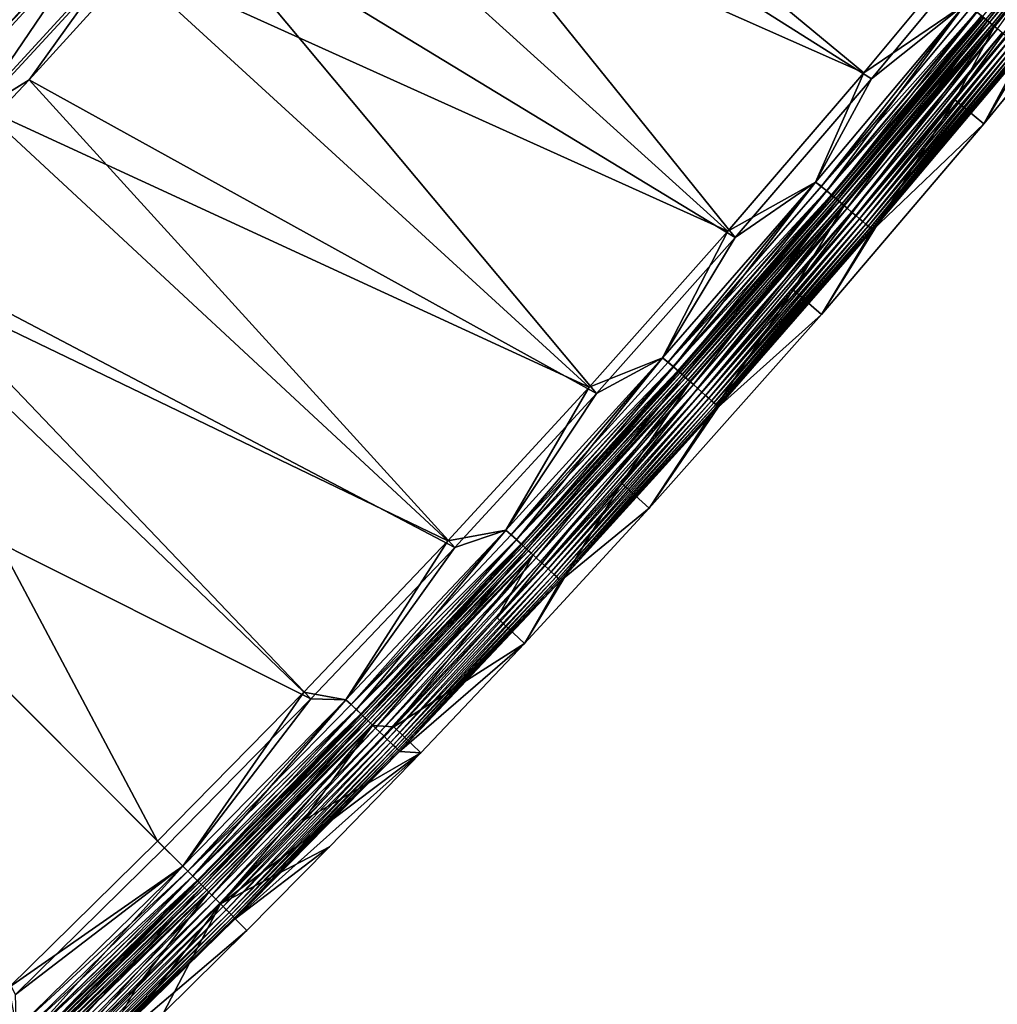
# Model space of a CAD drawing. Header units: metres. Extents: x 0 to 1400, y -1400 to 0.
# Tile 232 of 256: x 1098 to 1177, y -1122 to -1044. Entities that reach past the tile are written whole.
import ezdxf

# ---------------------------------------------------------------- set-up
doc = ezdxf.new("R2010")
doc.units = ezdxf.units.M

msp = doc.modelspace()

# ---------------------------------------------------------------- linework, layer by layer
at = {"layer": 'None'}
for points in [[(1126.510376, -1015.428284, -29.539469), (1117.108765, -1026.391479, -29.539829), (1165.883911, -1048.03186)], [(1176.540771, -1035.191895), (1126.510376, -1015.428284, -29.539469), (1165.883911, -1048.03186)], [(1123.465942, -1021.313782, -32.124771), (1155.610107, -1061.180908, -3), (1111.884399, -1034.585815, -32.125271)], [(1177.163086, -1035.653564, -3), (1166.494629, -1048.508423, -3), (1123.465942, -1021.313782, -32.124771)], [(1123.465942, -1021.313782, -32.124771), (1166.494629, -1048.508423, -3), (1155.610107, -1061.180908, -3)], [(1117.108765, -1026.391479, -29.539829), (1106.241821, -1038.646973, -29.54035), (1155.011475, -1060.689697)], [(1165.883911, -1048.03186), (1117.108765, -1026.391479, -29.539829), (1155.011475, -1060.689697)], [(1100.296875, -1028.127319, -88.021385), (1090.237183, -1039.144165, -88.007156), (1097.089355, -1044.59021, -32.361473)], [(1100.296875, -1028.127319, -88.021385), (1097.089355, -1044.59021, -32.361473), (1107.388062, -1033.258423, -32.363293)], [(1175.784912, -1043.864502, -0.444534), (1187.081299, -1028.97583, -0.251606), (1175.362183, -1043.516846, -0.251606)], [(1187.660278, -1029.433472, -4.292985), (1175.932129, -1043.985596, -4.292985), (1175.646851, -1043.750977, -3.851689)], [(1175.784912, -1043.864502, -0.444534), (1187.510742, -1029.315308, -0.444534), (1187.081299, -1028.97583, -0.251606)], [(1176.575928, -1044.515015, -0.985015), (1187.510742, -1029.315308, -0.444534), (1175.784912, -1043.864502, -0.444534)], [(1187.660278, -1029.433472, -4.292985), (1187.878174, -1029.605713, -4.797701), (1175.932129, -1043.985596, -4.292985)], [(1187.878174, -1029.605713, -4.797701), (1176.146729, -1044.161987, -4.797701), (1175.932129, -1043.985596, -4.292985)], [(1187.878174, -1029.605713, -4.797701), (1188.015381, -1029.714111, -5.347445), (1176.146729, -1044.161987, -4.797701)], [(1185.786987, -1034.741333, -80.052361), (1173.173706, -1050.189331, -80.052361), (1188.029419, -1029.834717, -5.918313)], [(1188.029419, -1029.834717, -5.918313), (1173.173706, -1050.189331, -80.052361), (1176.296631, -1044.376587, -5.918313)], [(1188.015381, -1029.714111, -5.347445), (1176.281738, -1044.273071, -5.347445), (1176.146729, -1044.161987, -4.797701)], [(1188.015381, -1029.714111, -5.347445), (1188.029419, -1029.834717, -5.918313), (1176.281738, -1044.273071, -5.347445)], [(1188.029419, -1029.834717, -5.918313), (1176.296631, -1044.376587, -5.918313), (1176.281738, -1044.273071, -5.347445)], [(1107.388062, -1033.258423, -32.363293), (1097.089355, -1044.59021, -32.361473), (1104.660034, -1036.72876, -30.961079)], [(1105.261597, -1040.046143, -32.845188), (1088.111206, -1045.758911, -88.462883), (1098.292847, -1034.763916, -88.476868)], [(1111.884399, -1034.585815, -32.125271), (1144.513184, -1073.667969, -3), (1099.172241, -1048.590332, -32.125969)], [(1111.884399, -1034.585815, -32.125271), (1099.172241, -1048.590332, -32.125969), (1105.261597, -1040.046143, -32.845188)], [(1155.610107, -1061.180908, -3), (1144.513184, -1073.667969, -3), (1111.884399, -1034.585815, -32.125271)], [(1173.173706, -1050.189331, -80.052361), (1185.786987, -1034.741333, -80.052361), (1175.477173, -1052.110596, -80)], [(1175.477173, -1052.110596, -80), (1185.786987, -1034.741333, -80.052361), (1188.130005, -1036.614258, -80)], [(1165.883911, -1048.03186), (1174.008301, -1042.497192), (1176.540771, -1035.191895)], [(1177.163086, -1035.653564, -3), (1174.008911, -1042.49646, -3), (1166.494629, -1048.508423, -3)], [(1097.089355, -1044.59021, -32.361473), (1093.290894, -1049.112183, -30.960434), (1104.660034, -1036.72876, -30.961079)], [(1095.181641, -1050.687622, -29.541), (1104.660034, -1036.72876, -30.961079), (1093.290894, -1049.112183, -30.960434)], [(1095.181641, -1050.687622, -29.541), (1106.241821, -1038.646973, -29.54035), (1104.660034, -1036.72876, -30.961079)], [(1188.130005, -1036.614258, -80), (1178.613037, -1046.281982, -5.865956), (1175.477173, -1052.110596, -80)], [(1106.241821, -1038.646973, -29.54035), (1095.181641, -1050.687622, -29.541), (1143.927002, -1073.162231)], [(1155.011475, -1060.689697), (1106.241821, -1038.646973, -29.54035), (1143.927002, -1073.162231)], [(1105.261597, -1040.046143, -32.845188), (1095.05957, -1051.120483, -32.845196), (1088.111206, -1045.758911, -88.462883)], [(1099.172241, -1048.590332, -32.125969), (1095.05957, -1051.120483, -32.845196), (1105.261597, -1040.046143, -32.845188)], [(1162.935303, -1057.461548, -0.112516), (1174.008301, -1042.497192), (1162.035767, -1056.7677)], [(1162.035767, -1056.7677), (1174.008301, -1042.497192), (1165.883911, -1048.03186)], [(1174.008911, -1042.49646, -3), (1162.036377, -1056.766846, -3), (1166.494629, -1048.508423, -3)], [(1162.036377, -1056.766846, -3), (1174.008911, -1042.49646, -3), (1162.49646, -1057.085938, -3.055977)], [(1162.49646, -1057.085938, -3.055977), (1174.008911, -1042.49646, -3), (1174.480713, -1042.79187, -3.055977)], [(1162.49646, -1057.085938, -3.055977), (1174.480713, -1042.79187, -3.055977), (1174.907593, -1043.142944, -3.221156)], [(1162.935303, -1057.461548, -0.112516), (1174.92688, -1043.158813, -0.112516), (1174.008301, -1042.497192)], [(1162.916382, -1057.445313, -3.221156), (1162.49646, -1057.085938, -3.055977), (1174.907593, -1043.142944, -3.221156)], [(1162.916382, -1057.445313, -3.221156), (1174.907593, -1043.142944, -3.221156), (1175.301147, -1043.466675, -3.490045)], [(1163.303467, -1057.776489, -3.490045), (1162.916382, -1057.445313, -3.221156), (1175.301147, -1043.466675, -3.490045)], [(1163.363525, -1057.827881, -0.251606), (1174.92688, -1043.158813, -0.112516), (1162.935303, -1057.461548, -0.112516)], [(1163.303467, -1057.776489, -3.490045), (1175.301147, -1043.466675, -3.490045), (1175.480835, -1043.61438, -3.660043)], [(1163.480347, -1057.927734, -3.660043), (1163.303467, -1057.776489, -3.490045), (1175.480835, -1043.61438, -3.660043)], [(1163.363525, -1057.827881, -0.251606), (1175.362183, -1043.516846, -0.251606), (1174.92688, -1043.158813, -0.112516)], [(1163.779541, -1058.183716, -0.444534), (1175.362183, -1043.516846, -0.251606), (1163.363525, -1057.827881, -0.251606)], [(1175.480835, -1043.61438, -3.660043), (1175.646851, -1043.750977, -3.851689), (1163.480347, -1057.927734, -3.660043)], [(1175.646851, -1043.750977, -3.851689), (1163.643677, -1058.067505, -3.851689), (1163.480347, -1057.927734, -3.660043)], [(1175.646851, -1043.750977, -3.851689), (1175.932129, -1043.985596, -4.292985), (1163.643677, -1058.067505, -3.851689)], [(1163.779541, -1058.183716, -0.444534), (1175.784912, -1043.864502, -0.444534), (1175.362183, -1043.516846, -0.251606)], [(1173.173706, -1050.189331, -80.052361), (1160.243408, -1065.373169, -80.052361), (1176.296631, -1044.376587, -5.918313)], [(1176.296631, -1044.376587, -5.918313), (1160.243408, -1065.373169, -80.052361), (1164.283569, -1058.687866, -5.918313)], [(1175.932129, -1043.985596, -4.292985), (1163.924316, -1058.307617, -4.292985), (1163.643677, -1058.067505, -3.851689)], [(1164.557739, -1058.849487, -0.985015), (1175.784912, -1043.864502, -0.444534), (1163.779541, -1058.183716, -0.444534)], [(1175.932129, -1043.985596, -4.292985), (1176.146729, -1044.161987, -4.797701), (1163.924316, -1058.307617, -4.292985)], [(1176.146729, -1044.161987, -4.797701), (1164.135376, -1058.488159, -4.797701), (1163.924316, -1058.307617, -4.292985)], [(1176.146729, -1044.161987, -4.797701), (1176.281738, -1044.273071, -5.347445), (1164.135376, -1058.488159, -4.797701)], [(1176.281738, -1044.273071, -5.347445), (1164.268188, -1058.601807, -5.347445), (1164.135376, -1058.488159, -4.797701)], [(1176.281738, -1044.273071, -5.347445), (1176.296631, -1044.376587, -5.918313), (1164.268188, -1058.601807, -5.347445)], [(1176.296631, -1044.376587, -5.918313), (1164.283569, -1058.687866, -5.918313), (1164.268188, -1058.601807, -5.347445)], [(1164.557739, -1058.849487, -0.985015), (1176.575928, -1044.515015, -0.985015), (1175.784912, -1043.864502, -0.444534)], [(1164.912964, -1059.153442, -1.326719), (1176.575928, -1044.515015, -0.985015), (1164.557739, -1058.849487, -0.985015)], [(1164.912964, -1059.153442, -1.326719), (1176.937012, -1044.812012, -1.326719), (1176.575928, -1044.515015, -0.985015)], [(1165.241455, -1059.434448, -1.711938), (1176.937012, -1044.812012, -1.326719), (1164.912964, -1059.153442, -1.326719)], [(1165.241455, -1059.434448, -1.711938), (1177.270874, -1045.08667, -1.711938), (1176.937012, -1044.812012, -1.326719)], [(1165.539795, -1059.689697, -2.137379), (1177.270874, -1045.08667, -1.711938), (1165.241455, -1059.434448, -1.711938)], [(1165.539795, -1059.689697, -2.137379), (1177.574219, -1045.33606, -2.137379), (1177.270874, -1045.08667, -1.711938)], [(1165.805664, -1059.917114, -2.598965), (1177.574219, -1045.33606, -2.137379), (1165.539795, -1059.689697, -2.137379)], [(1165.805664, -1059.917114, -2.598965), (1177.84436, -1045.558228, -2.598965), (1177.574219, -1045.33606, -2.137379)], [(1166.036377, -1060.114624, -3.09242), (1177.84436, -1045.558228, -2.598965), (1165.805664, -1059.917114, -2.598965)], [(1166.036377, -1060.114624, -3.09242), (1178.078979, -1045.751221, -3.09242), (1177.84436, -1045.558228, -2.598965)], [(1166.229858, -1060.280029, -3.61347), (1178.078979, -1045.751221, -3.09242), (1166.036377, -1060.114624, -3.09242)], [(1166.229858, -1060.280029, -3.61347), (1178.275513, -1045.912842, -3.61347), (1178.078979, -1045.751221, -3.09242)], [(1166.383667, -1060.411621, -4.157492), (1178.275513, -1045.912842, -3.61347), (1166.229858, -1060.280029, -3.61347)], [(1166.383667, -1060.411621, -4.157492), (1178.431885, -1046.041504, -4.157492), (1178.275513, -1045.912842, -3.61347)], [(1166.496826, -1060.508423, -4.718482), (1178.431885, -1046.041504, -4.157492), (1166.383667, -1060.411621, -4.157492)], [(1166.496826, -1060.508423, -4.718482), (1178.546875, -1046.136108, -4.718482), (1178.431885, -1046.041504, -4.157492)], [(1166.568359, -1060.569702, -5.290087), (1178.546875, -1046.136108, -4.718482), (1166.496826, -1060.508423, -4.718482)], [(1166.562622, -1060.637939, -5.865956), (1178.619629, -1046.195923, -5.290087), (1166.568359, -1060.569702, -5.290087)], [(1166.562622, -1060.637939, -5.865956), (1178.613037, -1046.281982, -5.865956), (1178.619629, -1046.195923, -5.290087)], [(1166.568359, -1060.569702, -5.290087), (1178.619629, -1046.195923, -5.290087), (1178.546875, -1046.136108, -4.718482)], [(1178.613037, -1046.281982, -5.865956), (1166.562622, -1060.637939, -5.865956), (1175.477173, -1052.110596, -80)], [(1155.011475, -1060.689697), (1162.035767, -1056.7677), (1165.883911, -1048.03186)], [(1166.494629, -1048.508423, -3), (1162.036377, -1056.766846, -3), (1155.610107, -1061.180908, -3)], [(1099.172241, -1048.590332, -32.125969), (1133.20752, -1085.966309, -3), (1086.869385, -1061.618042, -32.126801)], [(1099.172241, -1048.590332, -32.125969), (1086.869385, -1061.618042, -32.126801), (1095.05957, -1051.120483, -32.845196)], [(1144.513184, -1073.667969, -3), (1133.20752, -1085.966309, -3), (1099.172241, -1048.590332, -32.125969)], [(1095.181641, -1050.687622, -29.541), (1084.293457, -1062.138062, -29.541761), (1132.634033, -1085.446411)], [(1143.927002, -1073.162231), (1095.181641, -1050.687622, -29.541), (1132.634033, -1085.446411)], [(1160.243408, -1065.373169, -80.052361), (1173.173706, -1050.189331, -80.052361), (1162.506592, -1067.341797, -80)], [(1162.506592, -1067.341797, -80), (1173.173706, -1050.189331, -80.052361), (1175.477173, -1052.110596, -80)], [(1175.477173, -1052.110596, -80), (1166.562622, -1060.637939, -5.865956), (1162.506592, -1067.341797, -80)], [(1150.668579, -1071.528564, -0.112516), (1162.035767, -1056.7677), (1149.788452, -1070.803101)], [(1149.788452, -1070.803101), (1162.035767, -1056.7677), (1155.011475, -1060.689697)], [(1162.036377, -1056.766846, -3), (1149.789185, -1070.802368, -3), (1155.610107, -1061.180908, -3)], [(1149.789185, -1070.802368, -3), (1162.036377, -1056.766846, -3), (1150.237061, -1071.144531, -3.055977)], [(1150.237061, -1071.144531, -3.055977), (1162.036377, -1056.766846, -3), (1162.49646, -1057.085938, -3.055977)], [(1150.237061, -1071.144531, -3.055977), (1162.49646, -1057.085938, -3.055977), (1162.916382, -1057.445313, -3.221156)], [(1150.668579, -1071.528564, -0.112516), (1162.935303, -1057.461548, -0.112516), (1162.035767, -1056.7677)], [(1150.650024, -1071.511963, -3.221156), (1150.237061, -1071.144531, -3.055977), (1162.916382, -1057.445313, -3.221156)], [(1150.650024, -1071.511963, -3.221156), (1162.916382, -1057.445313, -3.221156), (1163.303467, -1057.776489, -3.490045)], [(1151.03064, -1071.850708, -3.490045), (1150.650024, -1071.511963, -3.221156), (1163.303467, -1057.776489, -3.490045)], [(1151.0896, -1071.903198, -0.251606), (1162.935303, -1057.461548, -0.112516), (1150.668579, -1071.528564, -0.112516)], [(1151.03064, -1071.850708, -3.490045), (1163.303467, -1057.776489, -3.490045), (1163.480347, -1057.927734, -3.660043)], [(1151.204346, -1072.005249, -3.660043), (1151.03064, -1071.850708, -3.490045), (1163.480347, -1057.927734, -3.660043)], [(1151.0896, -1071.903198, -0.251606), (1163.363525, -1057.827881, -0.251606), (1162.935303, -1057.461548, -0.112516)], [(1151.498657, -1072.26709, -0.444534), (1163.363525, -1057.827881, -0.251606), (1151.0896, -1071.903198, -0.251606)], [(1163.480347, -1057.927734, -3.660043), (1163.643677, -1058.067505, -3.851689), (1151.204346, -1072.005249, -3.660043)], [(1151.498657, -1072.26709, -0.444534), (1163.779541, -1058.183716, -0.444534), (1163.363525, -1057.827881, -0.251606)], [(1160.243408, -1065.373169, -80.052361), (1146.521118, -1080.816162, -80.052361), (1164.283569, -1058.687866, -5.918313)], [(1164.283569, -1058.687866, -5.918313), (1146.521118, -1080.816162, -80.052361), (1151.995239, -1072.763672, -5.918313)], [(1163.643677, -1058.067505, -3.851689), (1151.36499, -1072.148193, -3.851689), (1151.204346, -1072.005249, -3.660043)], [(1163.643677, -1058.067505, -3.851689), (1163.924316, -1058.307617, -4.292985), (1151.36499, -1072.148193, -3.851689)], [(1163.924316, -1058.307617, -4.292985), (1151.640991, -1072.393799, -4.292985), (1151.36499, -1072.148193, -3.851689)], [(1152.263672, -1072.947754, -0.985015), (1163.779541, -1058.183716, -0.444534), (1151.498657, -1072.26709, -0.444534)], [(1163.924316, -1058.307617, -4.292985), (1164.135376, -1058.488159, -4.797701), (1151.640991, -1072.393799, -4.292985)], [(1164.135376, -1058.488159, -4.797701), (1151.848511, -1072.578369, -4.797701), (1151.640991, -1072.393799, -4.292985)], [(1164.135376, -1058.488159, -4.797701), (1164.268188, -1058.601807, -5.347445), (1151.848511, -1072.578369, -4.797701)], [(1164.268188, -1058.601807, -5.347445), (1151.979126, -1072.69458, -5.347445), (1151.848511, -1072.578369, -4.797701)], [(1164.268188, -1058.601807, -5.347445), (1164.283569, -1058.687866, -5.918313), (1151.979126, -1072.69458, -5.347445)], [(1164.283569, -1058.687866, -5.918313), (1151.995239, -1072.763672, -5.918313), (1151.979126, -1072.69458, -5.347445)], [(1152.263672, -1072.947754, -0.985015), (1164.557739, -1058.849487, -0.985015), (1163.779541, -1058.183716, -0.444534)], [(1152.613037, -1073.258667, -1.326719), (1164.557739, -1058.849487, -0.985015), (1152.263672, -1072.947754, -0.985015)], [(1152.613037, -1073.258667, -1.326719), (1164.912964, -1059.153442, -1.326719), (1164.557739, -1058.849487, -0.985015)], [(1152.935913, -1073.545898, -1.711938), (1164.912964, -1059.153442, -1.326719), (1152.613037, -1073.258667, -1.326719)], [(1152.935913, -1073.545898, -1.711938), (1165.241455, -1059.434448, -1.711938), (1164.912964, -1059.153442, -1.326719)], [(1153.22937, -1073.807007, -2.137379), (1165.241455, -1059.434448, -1.711938), (1152.935913, -1073.545898, -1.711938)], [(1153.22937, -1073.807007, -2.137379), (1165.539795, -1059.689697, -2.137379), (1165.241455, -1059.434448, -1.711938)], [(1153.490723, -1074.039551, -2.598965), (1165.539795, -1059.689697, -2.137379), (1153.22937, -1073.807007, -2.137379)], [(1153.490723, -1074.039551, -2.598965), (1165.805664, -1059.917114, -2.598965), (1165.539795, -1059.689697, -2.137379)], [(1153.717651, -1074.241455, -3.09242), (1165.805664, -1059.917114, -2.598965), (1153.490723, -1074.039551, -2.598965)], [(1153.717651, -1074.241455, -3.09242), (1166.036377, -1060.114624, -3.09242), (1165.805664, -1059.917114, -2.598965)], [(1153.907715, -1074.410645, -3.61347), (1166.036377, -1060.114624, -3.09242), (1153.717651, -1074.241455, -3.09242)], [(1153.907715, -1074.410645, -3.61347), (1166.229858, -1060.280029, -3.61347), (1166.036377, -1060.114624, -3.09242)], [(1154.05896, -1074.545166, -4.157492), (1166.229858, -1060.280029, -3.61347), (1153.907715, -1074.410645, -3.61347)], [(1154.05896, -1074.545166, -4.157492), (1166.383667, -1060.411621, -4.157492), (1166.229858, -1060.280029, -3.61347)], [(1143.927002, -1073.162231), (1149.788452, -1070.803101), (1155.011475, -1060.689697)], [(1154.170288, -1074.644165, -4.718482), (1166.383667, -1060.411621, -4.157492), (1154.05896, -1074.545166, -4.157492)], [(1154.170288, -1074.644165, -4.718482), (1166.496826, -1060.508423, -4.718482), (1166.383667, -1060.411621, -4.157492)], [(1154.240601, -1074.706787, -5.290087), (1166.496826, -1060.508423, -4.718482), (1154.170288, -1074.644165, -4.718482)], [(1154.236084, -1074.757568, -5.865956), (1166.568359, -1060.569702, -5.290087), (1154.240601, -1074.706787, -5.290087)], [(1154.236084, -1074.757568, -5.865956), (1166.562622, -1060.637939, -5.865956), (1166.568359, -1060.569702, -5.290087)], [(1166.562622, -1060.637939, -5.865956), (1154.236084, -1074.757568, -5.865956), (1162.506592, -1067.341797, -80)], [(1154.240601, -1074.706787, -5.290087), (1166.568359, -1060.569702, -5.290087), (1166.496826, -1060.508423, -4.718482)], [(1086.869385, -1061.618042, -32.126801), (1121.696655, -1098.072632, -3), (1074.363037, -1074.363037, -32.127804)], [(1133.20752, -1085.966309, -3), (1121.696655, -1098.072632, -3), (1086.869385, -1061.618042, -32.126801)], [(1155.610107, -1061.180908, -3), (1149.789185, -1070.802368, -3), (1144.513184, -1073.667969, -3)], [(1084.293457, -1062.138062, -29.541761), (1073.37854, -1073.236694, -29.542648), (1109.436523, -1109.436523)], [(1132.634033, -1085.446411), (1084.293457, -1062.138062, -29.541761), (1121.135986, -1097.53894)], [(1084.293457, -1062.138062, -29.541761), (1109.436523, -1109.436523), (1121.135986, -1097.53894)], [(1146.521118, -1080.816162, -80.052361), (1160.243408, -1065.373169, -80.052361), (1148.741821, -1082.83252, -80)], [(1148.741821, -1082.83252, -80), (1160.243408, -1065.373169, -80.052361), (1162.506592, -1067.341797, -80)], [(1162.506592, -1067.341797, -80), (1154.236084, -1074.757568, -5.865956), (1148.741821, -1082.83252, -80)], [(1138.130859, -1085.35437, -0.112516), (1149.788452, -1070.803101), (1137.271118, -1084.598145)], [(1137.271118, -1084.598145), (1149.788452, -1070.803101), (1143.927002, -1073.162231)], [(1149.789185, -1070.802368, -3), (1137.271851, -1084.597412, -3), (1144.513184, -1073.667969, -3)], [(1137.271851, -1084.597412, -3), (1149.789185, -1070.802368, -3), (1137.706787, -1084.962036, -3.055977)], [(1137.706787, -1084.962036, -3.055977), (1149.789185, -1070.802368, -3), (1150.237061, -1071.144531, -3.055977)], [(1137.706787, -1084.962036, -3.055977), (1150.237061, -1071.144531, -3.055977), (1150.650024, -1071.511963, -3.221156)], [(1138.130859, -1085.35437, -0.112516), (1150.668579, -1071.528564, -0.112516), (1149.788452, -1070.803101)], [(1138.112549, -1085.337402, -3.221156), (1137.706787, -1084.962036, -3.055977), (1150.650024, -1071.511963, -3.221156)], [(1138.112549, -1085.337402, -3.221156), (1150.650024, -1071.511963, -3.221156), (1151.03064, -1071.850708, -3.490045)], [(1138.48645, -1085.68335, -3.490045), (1138.112549, -1085.337402, -3.221156), (1151.03064, -1071.850708, -3.490045)], [(1138.544434, -1085.737061, -0.251606), (1150.668579, -1071.528564, -0.112516), (1138.130859, -1085.35437, -0.112516)], [(1138.48645, -1085.68335, -3.490045), (1151.03064, -1071.850708, -3.490045), (1151.204346, -1072.005249, -3.660043)], [(1138.657227, -1085.841309, -3.660043), (1138.48645, -1085.68335, -3.490045), (1151.204346, -1072.005249, -3.660043)], [(1138.544434, -1085.737061, -0.251606), (1151.0896, -1071.903198, -0.251606), (1150.668579, -1071.528564, -0.112516)], [(1138.946289, -1086.108765, -0.444534), (1151.0896, -1071.903198, -0.251606), (1138.544434, -1085.737061, -0.251606)], [(1151.204346, -1072.005249, -3.660043), (1151.36499, -1072.148193, -3.851689), (1138.657227, -1085.841309, -3.660043)], [(1151.36499, -1072.148193, -3.851689), (1138.815063, -1085.987427, -3.851689), (1138.657227, -1085.841309, -3.660043)], [(1151.36499, -1072.148193, -3.851689), (1151.640991, -1072.393799, -4.292985), (1138.815063, -1085.987427, -3.851689)], [(1138.946289, -1086.108765, -0.444534), (1151.498657, -1072.26709, -0.444534), (1151.0896, -1071.903198, -0.251606)], [(1146.521118, -1080.816162, -80.052361), (1136.584595, -1091.59436, -80.052361), (1151.995239, -1072.763672, -5.918313)], [(1151.995239, -1072.763672, -5.918313), (1136.584595, -1091.59436, -80.052361), (1139.436646, -1086.598999, -5.918313)], [(1151.640991, -1072.393799, -4.292985), (1139.086304, -1086.238281, -4.292985), (1138.815063, -1085.987427, -3.851689)], [(1139.69812, -1086.804321, -0.985015), (1151.498657, -1072.26709, -0.444534), (1138.946289, -1086.108765, -0.444534)], [(1151.640991, -1072.393799, -4.292985), (1151.848511, -1072.578369, -4.797701), (1139.086304, -1086.238281, -4.292985)], [(1151.848511, -1072.578369, -4.797701), (1139.290161, -1086.42688, -4.797701), (1139.086304, -1086.238281, -4.292985)], [(1151.848511, -1072.578369, -4.797701), (1151.979126, -1072.69458, -5.347445), (1139.290161, -1086.42688, -4.797701)], [(1151.979126, -1072.69458, -5.347445), (1139.418457, -1086.545532, -5.347445), (1139.290161, -1086.42688, -4.797701)], [(1151.979126, -1072.69458, -5.347445), (1151.995239, -1072.763672, -5.918313), (1139.418457, -1086.545532, -5.347445)], [(1151.995239, -1072.763672, -5.918313), (1139.436646, -1086.598999, -5.918313), (1139.418457, -1086.545532, -5.347445)], [(1139.69812, -1086.804321, -0.985015), (1152.263672, -1072.947754, -0.985015), (1151.498657, -1072.26709, -0.444534)], [(1140.04126, -1087.121826, -1.326719), (1152.263672, -1072.947754, -0.985015), (1139.69812, -1086.804321, -0.985015)], [(1140.04126, -1087.121826, -1.326719), (1152.613037, -1073.258667, -1.326719), (1152.263672, -1072.947754, -0.985015)], [(1073.37854, -1073.236694, -29.542648), (1097.53894, -1121.135986), (1109.436523, -1109.436523)], [(1132.634033, -1085.446411), (1137.271118, -1084.598145), (1143.927002, -1073.162231)], [(1144.513184, -1073.667969, -3), (1137.271851, -1084.597412, -3), (1133.20752, -1085.966309, -3)], [(1140.358521, -1087.415405, -1.711938), (1152.613037, -1073.258667, -1.326719), (1140.04126, -1087.121826, -1.326719)], [(1140.358521, -1087.415405, -1.711938), (1152.935913, -1073.545898, -1.711938), (1152.613037, -1073.258667, -1.326719)], [(1140.646851, -1087.682007, -2.137379), (1152.935913, -1073.545898, -1.711938), (1140.358521, -1087.415405, -1.711938)], [(1140.646851, -1087.682007, -2.137379), (1153.22937, -1073.807007, -2.137379), (1152.935913, -1073.545898, -1.711938)], [(1121.696655, -1098.072632, -3), (1109.983887, -1109.983887, -3), (1074.363037, -1074.363037, -32.127804)], [(1074.363037, -1074.363037, -32.127804), (1109.983887, -1109.983887, -3), (1098.072632, -1121.696655, -3)], [(1140.903564, -1087.919556, -2.598965), (1153.22937, -1073.807007, -2.137379), (1140.646851, -1087.682007, -2.137379)], [(1140.903564, -1087.919556, -2.598965), (1153.490723, -1074.039551, -2.598965), (1153.22937, -1073.807007, -2.137379)], [(1141.126587, -1088.125854, -3.09242), (1153.490723, -1074.039551, -2.598965), (1140.903564, -1087.919556, -2.598965)], [(1141.126587, -1088.125854, -3.09242), (1153.717651, -1074.241455, -3.09242), (1153.490723, -1074.039551, -2.598965)], [(1141.313354, -1088.298706, -3.61347), (1153.717651, -1074.241455, -3.09242), (1141.126587, -1088.125854, -3.09242)], [(1141.313354, -1088.298706, -3.61347), (1153.907715, -1074.410645, -3.61347), (1153.717651, -1074.241455, -3.09242)], [(1141.462036, -1088.436279, -4.157492), (1153.907715, -1074.410645, -3.61347), (1141.313354, -1088.298706, -3.61347)], [(1141.462036, -1088.436279, -4.157492), (1154.05896, -1074.545166, -4.157492), (1153.907715, -1074.410645, -3.61347)], [(1141.571289, -1088.537354, -4.718482), (1154.05896, -1074.545166, -4.157492), (1141.462036, -1088.436279, -4.157492)], [(1141.571289, -1088.537354, -4.718482), (1154.170288, -1074.644165, -4.718482), (1154.05896, -1074.545166, -4.157492)], [(1141.640503, -1088.601318, -5.290087), (1154.170288, -1074.644165, -4.718482), (1141.571289, -1088.537354, -4.718482)], [(1141.638428, -1088.636108, -5.865956), (1154.240601, -1074.706787, -5.290087), (1141.640503, -1088.601318, -5.290087)], [(1141.638428, -1088.636108, -5.865956), (1154.236084, -1074.757568, -5.865956), (1154.240601, -1074.706787, -5.290087)], [(1154.236084, -1074.757568, -5.865956), (1141.638428, -1088.636108, -5.865956), (1148.741821, -1082.83252, -80)], [(1141.640503, -1088.601318, -5.290087), (1154.240601, -1074.706787, -5.290087), (1154.170288, -1074.644165, -4.718482)], [(1136.584595, -1091.59436, -80.052361), (1146.521118, -1080.816162, -80.052361), (1138.774414, -1093.644165, -80)], [(1138.774414, -1093.644165, -80), (1146.521118, -1080.816162, -80.052361), (1148.741821, -1082.83252, -80)], [(1148.741821, -1082.83252, -80), (1141.638428, -1088.636108, -5.865956), (1138.774414, -1093.644165, -80)], [(1125.326172, -1098.932983, -0.112516), (1137.271118, -1084.598145), (1124.488403, -1098.147705)], [(1124.488403, -1098.147705), (1137.271118, -1084.598145), (1132.634033, -1085.446411)], [(1137.271851, -1084.597412, -3), (1124.489136, -1098.146973, -3), (1133.20752, -1085.966309, -3)], [(1124.489136, -1098.146973, -3), (1137.271851, -1084.597412, -3), (1124.90979, -1098.532471, -3.055977)], [(1124.90979, -1098.532471, -3.055977), (1137.271851, -1084.597412, -3), (1137.706787, -1084.962036, -3.055977)], [(1125.326172, -1098.932983, -0.112516), (1138.130859, -1085.35437, -0.112516), (1137.271118, -1084.598145)], [(1121.135986, -1097.53894), (1124.488403, -1098.147705), (1132.634033, -1085.446411)], [(1124.90979, -1098.532471, -3.055977), (1137.706787, -1084.962036, -3.055977), (1138.112549, -1085.337402, -3.221156)], [(1125.308228, -1098.915649, -3.221156), (1124.90979, -1098.532471, -3.055977), (1138.112549, -1085.337402, -3.221156)], [(1125.308228, -1098.915649, -3.221156), (1138.112549, -1085.337402, -3.221156), (1138.48645, -1085.68335, -3.490045)], [(1125.7323, -1099.323608, -0.251606), (1138.130859, -1085.35437, -0.112516), (1125.326172, -1098.932983, -0.112516)], [(1125.7323, -1099.323608, -0.251606), (1138.544434, -1085.737061, -0.251606), (1138.130859, -1085.35437, -0.112516)], [(1133.20752, -1085.966309, -3), (1124.489136, -1098.146973, -3), (1121.696655, -1098.072632, -3)], [(1125.675415, -1099.268799, -3.490045), (1125.308228, -1098.915649, -3.221156), (1138.48645, -1085.68335, -3.490045)], [(1125.675415, -1099.268799, -3.490045), (1138.48645, -1085.68335, -3.490045), (1138.657227, -1085.841309, -3.660043)], [(1125.843018, -1099.430176, -3.660043), (1125.675415, -1099.268799, -3.490045), (1138.657227, -1085.841309, -3.660043)], [(1126.126831, -1099.703125, -0.444534), (1138.544434, -1085.737061, -0.251606), (1125.7323, -1099.323608, -0.251606)], [(1138.657227, -1085.841309, -3.660043), (1138.815063, -1085.987427, -3.851689), (1125.843018, -1099.430176, -3.660043)], [(1138.815063, -1085.987427, -3.851689), (1125.998047, -1099.579224, -3.851689), (1125.843018, -1099.430176, -3.660043)], [(1138.815063, -1085.987427, -3.851689), (1139.086304, -1086.238281, -4.292985), (1125.998047, -1099.579224, -3.851689)], [(1139.086304, -1086.238281, -4.292985), (1126.264282, -1099.835327, -4.292985), (1125.998047, -1099.579224, -3.851689)], [(1126.126831, -1099.703125, -0.444534), (1138.946289, -1086.108765, -0.444534), (1138.544434, -1085.737061, -0.251606)], [(1126.86499, -1100.413086, -0.985015), (1138.946289, -1086.108765, -0.444534), (1126.126831, -1099.703125, -0.444534)], [(1139.086304, -1086.238281, -4.292985), (1139.290161, -1086.42688, -4.797701), (1126.264282, -1099.835327, -4.292985)], [(1126.86499, -1100.413086, -0.985015), (1139.69812, -1086.804321, -0.985015), (1138.946289, -1086.108765, -0.444534)], [(1139.290161, -1086.42688, -4.797701), (1126.464478, -1100.027832, -4.797701), (1126.264282, -1099.835327, -4.292985)], [(1139.290161, -1086.42688, -4.797701), (1139.418457, -1086.545532, -5.347445), (1126.464478, -1100.027832, -4.797701)], [(1139.418457, -1086.545532, -5.347445), (1126.590454, -1100.149048, -5.347445), (1126.464478, -1100.027832, -4.797701)], [(1139.418457, -1086.545532, -5.347445), (1139.436646, -1086.598999, -5.918313), (1126.590454, -1100.149048, -5.347445)], [(1139.436646, -1086.598999, -5.918313), (1126.612793, -1100.189087, -5.918313), (1126.590454, -1100.149048, -5.347445)], [(1139.436646, -1086.598999, -5.918313), (1128.314331, -1100.319702, -80.052361), (1126.612793, -1100.189087, -5.918313)], [(1127.201904, -1100.737305, -1.326719), (1139.69812, -1086.804321, -0.985015), (1126.86499, -1100.413086, -0.985015)], [(1127.201904, -1100.737305, -1.326719), (1140.04126, -1087.121826, -1.326719), (1139.69812, -1086.804321, -0.985015)], [(1127.513428, -1101.036865, -1.711938), (1140.04126, -1087.121826, -1.326719), (1127.201904, -1100.737305, -1.326719)], [(1127.513428, -1101.036865, -1.711938), (1140.358521, -1087.415405, -1.711938), (1140.04126, -1087.121826, -1.326719)], [(1136.584595, -1091.59436, -80.052361), (1128.314331, -1100.319702, -80.052361), (1139.436646, -1086.598999, -5.918313)], [(1127.796509, -1101.309082, -2.137379), (1140.358521, -1087.415405, -1.711938), (1127.513428, -1101.036865, -1.711938)], [(1127.796509, -1101.309082, -2.137379), (1140.646851, -1087.682007, -2.137379), (1140.358521, -1087.415405, -1.711938)], [(1128.048584, -1101.551636, -2.598965), (1140.646851, -1087.682007, -2.137379), (1127.796509, -1101.309082, -2.137379)], [(1128.048584, -1101.551636, -2.598965), (1140.903564, -1087.919556, -2.598965), (1140.646851, -1087.682007, -2.137379)], [(1128.267578, -1101.762207, -3.09242), (1140.903564, -1087.919556, -2.598965), (1128.048584, -1101.551636, -2.598965)], [(1128.267578, -1101.762207, -3.09242), (1141.126587, -1088.125854, -3.09242), (1140.903564, -1087.919556, -2.598965)], [(1128.450928, -1101.938599, -3.61347), (1141.126587, -1088.125854, -3.09242), (1128.267578, -1101.762207, -3.09242)], [(1128.450928, -1101.938599, -3.61347), (1141.313354, -1088.298706, -3.61347), (1141.126587, -1088.125854, -3.09242)], [(1128.596802, -1102.078979, -4.157492), (1141.313354, -1088.298706, -3.61347), (1128.450928, -1101.938599, -3.61347)], [(1128.596802, -1102.078979, -4.157492), (1141.462036, -1088.436279, -4.157492), (1141.313354, -1088.298706, -3.61347)], [(1128.704224, -1102.182251, -4.718482), (1141.462036, -1088.436279, -4.157492), (1128.596802, -1102.078979, -4.157492)], [(1128.704224, -1102.182251, -4.718482), (1141.571289, -1088.537354, -4.718482), (1141.462036, -1088.436279, -4.157492)], [(1128.772095, -1102.247559, -5.290087), (1141.571289, -1088.537354, -4.718482), (1128.704224, -1102.182251, -4.718482)], [(1128.772095, -1102.247559, -5.290087), (1141.640503, -1088.601318, -5.290087), (1141.571289, -1088.537354, -4.718482)], [(1128.774536, -1102.268433, -5.865956), (1141.640503, -1088.601318, -5.290087), (1128.772095, -1102.247559, -5.290087)], [(1128.774536, -1102.268433, -5.865956), (1141.638428, -1088.636108, -5.865956), (1141.640503, -1088.601318, -5.290087)], [(1141.638428, -1088.636108, -5.865956), (1128.774536, -1102.268433, -5.865956), (1138.774414, -1093.644165, -80)], [(1128.314331, -1100.319702, -80.052361), (1136.584595, -1091.59436, -80.052361), (1138.774414, -1093.644165, -80)], [(1128.314331, -1100.319702, -80.052361), (1138.774414, -1093.644165, -80), (1130.478516, -1102.396606, -80)], [(1138.774414, -1093.644165, -80), (1128.774536, -1102.268433, -5.865956), (1130.478516, -1102.396606, -80)], [(1109.436523, -1109.436523), (1111.445068, -1111.446655), (1121.135986, -1097.53894)], [(1121.696655, -1098.072632, -3), (1111.445801, -1111.445801, -3), (1109.983887, -1109.983887, -3)], [(1111.445068, -1111.446655), (1124.488403, -1098.147705), (1121.135986, -1097.53894)], [(1112.258789, -1112.258789, -0.112516), (1124.488403, -1098.147705), (1111.445068, -1111.446655)], [(1124.489136, -1098.146973, -3), (1111.445801, -1111.445801, -3), (1121.696655, -1098.072632, -3)], [(1111.445801, -1111.445801, -3), (1124.489136, -1098.146973, -3), (1111.85022, -1111.85022, -3.055977)], [(1111.85022, -1111.85022, -3.055977), (1124.489136, -1098.146973, -3), (1124.90979, -1098.532471, -3.055977)], [(1112.258789, -1112.258789, -0.112516), (1125.326172, -1098.932983, -0.112516), (1124.488403, -1098.147705)], [(1111.85022, -1111.85022, -3.055977), (1124.90979, -1098.532471, -3.055977), (1125.308228, -1098.915649, -3.221156)], [(1112.241089, -1112.241089, -3.221156), (1111.85022, -1111.85022, -3.055977), (1125.308228, -1098.915649, -3.221156)], [(1112.241089, -1112.241089, -3.221156), (1125.308228, -1098.915649, -3.221156), (1125.675415, -1099.268799, -3.490045)], [(1112.657227, -1112.657227, -0.251606), (1125.326172, -1098.932983, -0.112516), (1112.258789, -1112.258789, -0.112516)], [(1112.657227, -1112.657227, -0.251606), (1125.7323, -1099.323608, -0.251606), (1125.326172, -1098.932983, -0.112516)], [(1112.601318, -1112.601318, -3.490045), (1112.241089, -1112.241089, -3.221156), (1125.675415, -1099.268799, -3.490045)], [(1112.601318, -1112.601318, -3.490045), (1125.675415, -1099.268799, -3.490045), (1125.843018, -1099.430176, -3.660043)], [(1112.765869, -1112.765869, -3.660043), (1112.601318, -1112.601318, -3.490045), (1125.843018, -1099.430176, -3.660043)], [(1113.044312, -1113.044312, -0.444534), (1125.7323, -1099.323608, -0.251606), (1112.657227, -1112.657227, -0.251606)], [(1125.843018, -1099.430176, -3.660043), (1125.998047, -1099.579224, -3.851689), (1112.765869, -1112.765869, -3.660043)], [(1125.998047, -1099.579224, -3.851689), (1112.917969, -1112.917969, -3.851689), (1112.765869, -1112.765869, -3.660043)], [(1125.998047, -1099.579224, -3.851689), (1126.264282, -1099.835327, -4.292985), (1112.917969, -1112.917969, -3.851689)], [(1113.044312, -1113.044312, -0.444534), (1126.126831, -1099.703125, -0.444534), (1125.7323, -1099.323608, -0.251606)], [(1113.768433, -1113.768433, -0.985015), (1126.126831, -1099.703125, -0.444534), (1113.044312, -1113.044312, -0.444534)], [(1113.768433, -1113.768433, -0.985015), (1126.86499, -1100.413086, -0.985015), (1126.126831, -1099.703125, -0.444534)], [(1126.264282, -1099.835327, -4.292985), (1113.179077, -1113.179077, -4.292985), (1112.917969, -1112.917969, -3.851689)], [(1126.264282, -1099.835327, -4.292985), (1126.464478, -1100.027832, -4.797701), (1113.179077, -1113.179077, -4.292985)], [(1126.464478, -1100.027832, -4.797701), (1113.375488, -1113.375488, -4.797701), (1113.179077, -1113.179077, -4.292985)], [(1126.464478, -1100.027832, -4.797701), (1126.590454, -1100.149048, -5.347445), (1113.375488, -1113.375488, -4.797701)], [(1126.590454, -1100.149048, -5.347445), (1113.499146, -1113.499146, -5.347445), (1113.375488, -1113.375488, -4.797701)], [(1126.590454, -1100.149048, -5.347445), (1126.612793, -1100.189087, -5.918313), (1113.499146, -1113.499146, -5.347445)], [(1126.612793, -1100.189087, -5.918313), (1113.528564, -1113.528564, -5.918313), (1113.499146, -1113.499146, -5.347445)], [(1126.612793, -1100.189087, -5.918313), (1114.460571, -1114.460938, -80.052361), (1113.528564, -1113.528564, -5.918313)], [(1114.099121, -1114.099121, -1.326719), (1126.86499, -1100.413086, -0.985015), (1113.768433, -1113.768433, -0.985015)], [(1114.099121, -1114.099121, -1.326719), (1127.201904, -1100.737305, -1.326719), (1126.86499, -1100.413086, -0.985015)], [(1126.612793, -1100.189087, -5.918313), (1121.044067, -1107.813232, -80.052361), (1114.460571, -1114.460938, -80.052361)], [(1128.314331, -1100.319702, -80.052361), (1121.044067, -1107.813232, -80.052361), (1126.612793, -1100.189087, -5.918313)], [(1121.044067, -1107.813232, -80.052361), (1128.314331, -1100.319702, -80.052361), (1130.478516, -1102.396606, -80)], [(1114.404785, -1114.404785, -1.711938), (1127.201904, -1100.737305, -1.326719), (1114.099121, -1114.099121, -1.326719)], [(1114.404785, -1114.404785, -1.711938), (1127.513428, -1101.036865, -1.711938), (1127.201904, -1100.737305, -1.326719)], [(1114.682495, -1114.682495, -2.137379), (1127.513428, -1101.036865, -1.711938), (1114.404785, -1114.404785, -1.711938)], [(1114.682495, -1114.682495, -2.137379), (1127.796509, -1101.309082, -2.137379), (1127.513428, -1101.036865, -1.711938)], [(1114.92981, -1114.92981, -2.598965), (1127.796509, -1101.309082, -2.137379), (1114.682495, -1114.682495, -2.137379)], [(1114.92981, -1114.92981, -2.598965), (1128.048584, -1101.551636, -2.598965), (1127.796509, -1101.309082, -2.137379)], [(1115.144531, -1115.144531, -3.09242), (1128.048584, -1101.551636, -2.598965), (1114.92981, -1114.92981, -2.598965)], [(1115.144531, -1115.144531, -3.09242), (1128.267578, -1101.762207, -3.09242), (1128.048584, -1101.551636, -2.598965)], [(1115.324585, -1115.324585, -3.61347), (1128.267578, -1101.762207, -3.09242), (1115.144531, -1115.144531, -3.09242)], [(1115.324585, -1115.324585, -3.61347), (1128.450928, -1101.938599, -3.61347), (1128.267578, -1101.762207, -3.09242)], [(1115.467773, -1115.467773, -4.157492), (1128.450928, -1101.938599, -3.61347), (1115.324585, -1115.324585, -3.61347)], [(1115.467773, -1115.467773, -4.157492), (1128.596802, -1102.078979, -4.157492), (1128.450928, -1101.938599, -3.61347)], [(1115.572998, -1115.572998, -4.718482), (1128.596802, -1102.078979, -4.157492), (1115.467773, -1115.467773, -4.157492)], [(1115.572998, -1115.572998, -4.718482), (1128.704224, -1102.182251, -4.718482), (1128.596802, -1102.078979, -4.157492)], [(1121.044067, -1107.813232, -80.052361), (1130.478516, -1102.396606, -80), (1114.460571, -1114.460938, -80.052361)], [(1130.478516, -1102.396606, -80), (1123.185669, -1109.91333, -80), (1114.460571, -1114.460938, -80.052361)], [(1115.639648, -1115.639648, -5.290087), (1128.704224, -1102.182251, -4.718482), (1115.572998, -1115.572998, -4.718482)], [(1115.639648, -1115.639648, -5.290087), (1128.772095, -1102.247559, -5.290087), (1128.704224, -1102.182251, -4.718482)], [(1115.649536, -1115.649536, -5.865956), (1128.772095, -1102.247559, -5.290087), (1115.639648, -1115.639648, -5.290087)], [(1115.649536, -1115.649536, -5.865956), (1128.774536, -1102.268433, -5.865956), (1128.772095, -1102.247559, -5.290087)], [(1128.774536, -1102.268433, -5.865956), (1115.649536, -1115.649536, -5.865956), (1130.478516, -1102.396606, -80)], [(1130.478516, -1102.396606, -80), (1115.649536, -1115.649536, -5.865956), (1123.185669, -1109.91333, -80)], [(1111.445068, -1111.446655), (1109.436523, -1109.436523), (1097.53894, -1121.135986)], [(1114.460571, -1114.460938, -80.052361), (1123.185669, -1109.91333, -80), (1116.581787, -1116.581787, -80)], [(1115.649536, -1115.649536, -5.865956), (1116.581787, -1116.581787, -80), (1123.185669, -1109.91333, -80)], [(1111.445801, -1111.445801, -3), (1098.072632, -1121.696655, -3), (1109.983887, -1109.983887, -3)], [(1098.146118, -1124.489868), (1111.445068, -1111.446655), (1097.53894, -1121.135986)], [(1111.445801, -1111.445801, -3), (1098.146973, -1124.489136, -3), (1098.072632, -1121.696655, -3)], [(1098.932983, -1125.326172, -0.112516), (1111.445068, -1111.446655), (1098.146118, -1124.489868)], [(1098.146973, -1124.489136, -3), (1111.445801, -1111.445801, -3), (1111.85022, -1111.85022, -3.055977)], [(1098.932983, -1125.326172, -0.112516), (1112.258789, -1112.258789, -0.112516), (1111.445068, -1111.446655)], [(1098.146973, -1124.489136, -3), (1111.85022, -1111.85022, -3.055977), (1098.532471, -1124.90979, -3.055977)], [(1098.532471, -1124.90979, -3.055977), (1111.85022, -1111.85022, -3.055977), (1112.241089, -1112.241089, -3.221156)], [(1098.915649, -1125.308228, -3.221156), (1098.532471, -1124.90979, -3.055977), (1112.241089, -1112.241089, -3.221156)], [(1098.915649, -1125.308228, -3.221156), (1112.241089, -1112.241089, -3.221156), (1112.601318, -1112.601318, -3.490045)], [(1099.323608, -1125.7323, -0.251606), (1112.258789, -1112.258789, -0.112516), (1098.932983, -1125.326172, -0.112516)], [(1099.323608, -1125.7323, -0.251606), (1112.657227, -1112.657227, -0.251606), (1112.258789, -1112.258789, -0.112516)], [(1099.268799, -1125.675415, -3.490045), (1098.915649, -1125.308228, -3.221156), (1112.601318, -1112.601318, -3.490045)], [(1099.268799, -1125.675415, -3.490045), (1112.601318, -1112.601318, -3.490045), (1112.765869, -1112.765869, -3.660043)], [(1099.430176, -1125.843018, -3.660043), (1099.268799, -1125.675415, -3.490045), (1112.765869, -1112.765869, -3.660043)], [(1099.703125, -1126.126831, -0.444534), (1112.657227, -1112.657227, -0.251606), (1099.323608, -1125.7323, -0.251606)], [(1112.765869, -1112.765869, -3.660043), (1112.917969, -1112.917969, -3.851689), (1099.430176, -1125.843018, -3.660043)], [(1112.917969, -1112.917969, -3.851689), (1099.579224, -1125.998047, -3.851689), (1099.430176, -1125.843018, -3.660043)], [(1112.917969, -1112.917969, -3.851689), (1113.179077, -1113.179077, -4.292985), (1099.579224, -1125.998047, -3.851689)], [(1099.703125, -1126.126831, -0.444534), (1113.044312, -1113.044312, -0.444534), (1112.657227, -1112.657227, -0.251606)], [(1100.413086, -1126.86499, -0.985015), (1113.044312, -1113.044312, -0.444534), (1099.703125, -1126.126831, -0.444534)], [(1100.413086, -1126.86499, -0.985015), (1113.768433, -1113.768433, -0.985015), (1113.044312, -1113.044312, -0.444534)], [(1113.179077, -1113.179077, -4.292985), (1099.835327, -1126.264282, -4.292985), (1099.579224, -1125.998047, -3.851689)], [(1113.179077, -1113.179077, -4.292985), (1113.375488, -1113.375488, -4.797701), (1099.835327, -1126.264282, -4.292985)], [(1113.375488, -1113.375488, -4.797701), (1100.027832, -1126.464478, -4.797701), (1099.835327, -1126.264282, -4.292985)], [(1113.375488, -1113.375488, -4.797701), (1113.499146, -1113.499146, -5.347445), (1100.027832, -1126.464478, -4.797701)], [(1113.499146, -1113.499146, -5.347445), (1100.149048, -1126.590454, -5.347445), (1100.027832, -1126.464478, -4.797701)], [(1113.499146, -1113.499146, -5.347445), (1113.528564, -1113.528564, -5.918313), (1100.149048, -1126.590454, -5.347445)], [(1113.528564, -1113.528564, -5.918313), (1100.189087, -1126.612793, -5.918313), (1100.149048, -1126.590454, -5.347445)], [(1113.528564, -1113.528564, -5.918313), (1100.319458, -1128.314575, -80.052361), (1100.189087, -1126.612793, -5.918313)], [(1113.528564, -1113.528564, -5.918313), (1107.812866, -1121.044434, -80.052361), (1100.319458, -1128.314575, -80.052361)], [(1100.737305, -1127.201904, -1.326719), (1113.768433, -1113.768433, -0.985015), (1100.413086, -1126.86499, -0.985015)], [(1100.737305, -1127.201904, -1.326719), (1114.099121, -1114.099121, -1.326719), (1113.768433, -1113.768433, -0.985015)], [(1114.460571, -1114.460938, -80.052361), (1107.812866, -1121.044434, -80.052361), (1113.528564, -1113.528564, -5.918313)], [(1101.036865, -1127.513428, -1.711938), (1114.099121, -1114.099121, -1.326719), (1100.737305, -1127.201904, -1.326719)], [(1101.036865, -1127.513428, -1.711938), (1114.404785, -1114.404785, -1.711938), (1114.099121, -1114.099121, -1.326719)], [(1101.309082, -1127.796509, -2.137379), (1114.404785, -1114.404785, -1.711938), (1101.036865, -1127.513428, -1.711938)], [(1101.309082, -1127.796509, -2.137379), (1114.682495, -1114.682495, -2.137379), (1114.404785, -1114.404785, -1.711938)], [(1101.551636, -1128.048584, -2.598965), (1114.682495, -1114.682495, -2.137379), (1101.309082, -1127.796509, -2.137379)], [(1101.551636, -1128.048584, -2.598965), (1114.92981, -1114.92981, -2.598965), (1114.682495, -1114.682495, -2.137379)], [(1107.812866, -1121.044434, -80.052361), (1114.460571, -1114.460938, -80.052361), (1102.396606, -1130.478516, -80)], [(1102.396606, -1130.478516, -80), (1114.460571, -1114.460938, -80.052361), (1109.91333, -1123.185669, -80)], [(1114.460571, -1114.460938, -80.052361), (1116.581787, -1116.581787, -80), (1109.91333, -1123.185669, -80)], [(1101.762207, -1128.267578, -3.09242), (1114.92981, -1114.92981, -2.598965), (1101.551636, -1128.048584, -2.598965)], [(1101.762207, -1128.267578, -3.09242), (1115.144531, -1115.144531, -3.09242), (1114.92981, -1114.92981, -2.598965)], [(1101.938599, -1128.450928, -3.61347), (1115.144531, -1115.144531, -3.09242), (1101.762207, -1128.267578, -3.09242)], [(1101.938599, -1128.450928, -3.61347), (1115.324585, -1115.324585, -3.61347), (1115.144531, -1115.144531, -3.09242)], [(1102.078979, -1128.596802, -4.157492), (1115.324585, -1115.324585, -3.61347), (1101.938599, -1128.450928, -3.61347)], [(1102.078979, -1128.596802, -4.157492), (1115.467773, -1115.467773, -4.157492), (1115.324585, -1115.324585, -3.61347)], [(1102.182251, -1128.704224, -4.718482), (1115.467773, -1115.467773, -4.157492), (1102.078979, -1128.596802, -4.157492)], [(1102.182251, -1128.704224, -4.718482), (1115.572998, -1115.572998, -4.718482), (1115.467773, -1115.467773, -4.157492)], [(1102.247559, -1128.772095, -5.290087), (1115.572998, -1115.572998, -4.718482), (1102.182251, -1128.704224, -4.718482)], [(1102.247559, -1128.772095, -5.290087), (1115.639648, -1115.639648, -5.290087), (1115.572998, -1115.572998, -4.718482)], [(1102.268433, -1128.774536, -5.865956), (1115.639648, -1115.639648, -5.290087), (1102.247559, -1128.772095, -5.290087)], [(1102.268433, -1128.774536, -5.865956), (1115.649536, -1115.649536, -5.865956), (1115.639648, -1115.639648, -5.290087)], [(1115.649536, -1115.649536, -5.865956), (1102.268433, -1128.774536, -5.865956), (1116.581787, -1116.581787, -80)], [(1102.268433, -1128.774536, -5.865956), (1109.91333, -1123.185669, -80), (1116.581787, -1116.581787, -80)], [(1100.319458, -1128.314575, -80.052361), (1107.812866, -1121.044434, -80.052361), (1102.396606, -1130.478516, -80)]]:
    msp.add_3dface(points, dxfattribs=at)
at = {"layer": 'None0123'}
for points in [[(1118.357178, -1000.270325, -101.736519), (1063.494629, -1063.517822, -103.105339), (1000.270325, -1118.357178, -101.736519)], [(1118.357178, -1000.270325, -101.736519), (1000.270325, -1118.357178, -101.736519), (1007.078796, -1113.144775, -94.610573)], [(1118.357178, -1000.270325, -101.736519), (1007.078796, -1113.144775, -94.610573), (1113.144775, -1007.078796, -94.610573)], [(1078.153687, -1048.61377, -103.065361), (1063.494629, -1063.517822, -103.105339), (1118.357178, -1000.270325, -101.736519)], [(1092.476563, -1033.387085, -102.917824), (1078.153687, -1048.61377, -103.065361), (1118.357178, -1000.270325, -101.736519)], [(1003.035339, -1121.122192, -77.047859), (1121.122192, -1003.035339, -77.047859), (1114.216431, -1008.150452, -85.041931)], [(1003.035339, -1121.122192, -77.047859), (1004.390076, -1122.476929, -77.081299), (1121.122192, -1003.035339, -77.047859)], [(1004.390076, -1122.476929, -77.081299), (1122.801392, -1004.714539, -77.08931), (1121.122192, -1003.035339, -77.047859)], [(1004.390076, -1122.476929, -77.081299), (1020.356323, -1108.984497, -77.111839), (1122.801392, -1004.714539, -77.08931)], [(1020.356323, -1108.984497, -77.111839), (1109.208496, -1020.595642, -77.117554), (1122.801392, -1004.714539, -77.08931)], [(1113.144775, -1007.078796, -94.610573), (1007.078796, -1113.144775, -94.610573), (1008.51062, -1114.57666, -94.610573)], [(1114.57666, -1008.51062, -94.610573), (1113.144775, -1007.078796, -94.610573), (1008.51062, -1114.57666, -94.610573)], [(1003.035339, -1121.122192, -77.047859), (1114.216431, -1008.150452, -85.041931), (1008.150452, -1114.216431, -85.041931)], [(1008.150452, -1114.216431, -85.041931), (1114.216431, -1008.150452, -85.041931), (1009.574402, -1115.640381, -85.112251)], [(1114.216431, -1008.150452, -85.041931), (1115.640381, -1009.574402, -85.112251), (1009.574402, -1115.640381, -85.112251)], [(1115.640381, -1009.574402, -85.112251), (1114.57666, -1008.51062, -94.610573), (1008.51062, -1114.57666, -94.610573)], [(1009.574402, -1115.640381, -85.112251), (1115.640381, -1009.574402, -85.112251), (1008.51062, -1114.57666, -94.610573)], [(1020.356323, -1108.984497, -77.111839), (1036.003296, -1095.121826, -77.133858), (1109.208496, -1020.595642, -77.117554)], [(1036.003296, -1095.121826, -77.133858), (1095.256836, -1036.163086, -77.137497), (1109.208496, -1020.595642, -77.117554)]]:
    msp.add_3dface(points, dxfattribs=at)

doc.saveas('drawing.dxf')
